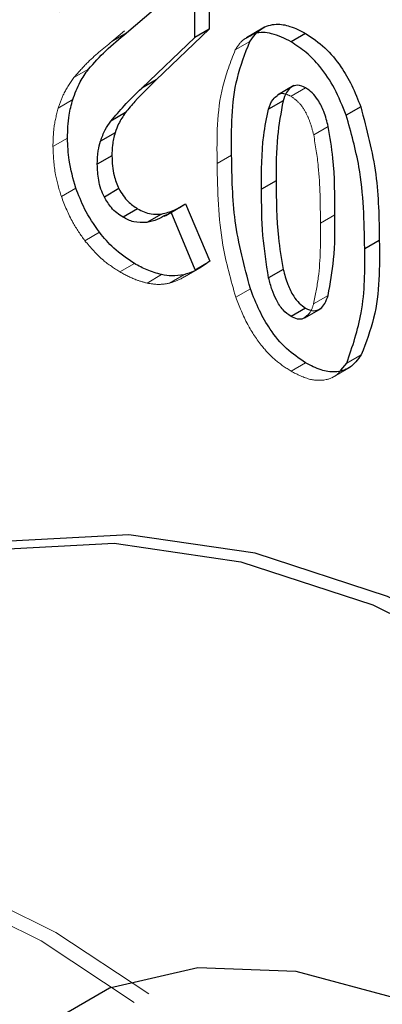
# Model space of a CAD drawing. Header units: inches. Extents: x 0.1 to 87.3, y 0.1 to 33.9.
# Tile 72 of 140: x 35.709 to 35.848, y 11.198 to 11.574. Entities that reach past the tile are written whole.
import ezdxf

# ---------------------------------------------------------------- set-up
doc = ezdxf.new("R2010")
doc.units = ezdxf.units.IN
doc.header["$MEASUREMENT"] = 0
doc.linetypes.add('HIDDEN', pattern=[0.075, 0.05, -0.025])

msp = doc.modelspace()

# ---------------------------------------------------------------- linework, layer by layer
at = {"color": 7, "linetype": 'Continuous', "lineweight": 25}
for p, q in [((35.775854, 11.566917), (35.775854, 11.584888)), ((35.775854, 11.566917), (35.775854, 11.584888)), ((35.781422, 11.588102), (35.781422, 11.570131)), ((35.781422, 11.588102), (35.781422, 11.570131)), ((35.749793, 11.568691), (35.760159, 11.577494)), ((35.749793, 11.568691), (35.760159, 11.577494)), ((35.781422, 11.570131), (35.761153, 11.550854)), ((35.781422, 11.570131), (35.761153, 11.550854)), ((35.781422, 11.570131), (35.775854, 11.566917)), ((35.781422, 11.570131), (35.775854, 11.566917)), ((35.755585, 11.54764), (35.775854, 11.566917)), ((35.755585, 11.54764), (35.775854, 11.566917)), ((35.818234, 11.56853), (35.812667, 11.565315)), ((35.818234, 11.56853), (35.812667, 11.565315)), ((35.761153, 11.550854), (35.755585, 11.54764)), ((35.761153, 11.550854), (35.755585, 11.54764)), ((35.813777, 11.548613), (35.807514, 11.544997)), ((35.813777, 11.548613), (35.807514, 11.544997)), ((35.809623, 11.542823), (35.804055, 11.539609)), ((35.809623, 11.542823), (35.804055, 11.539609)), ((35.839299, 11.540479), (35.833731, 11.537265)), ((35.839299, 11.540479), (35.833731, 11.537265)), ((35.749395, 11.538292), (35.743827, 11.535078)), ((35.749395, 11.538292), (35.743827, 11.535078)), ((35.745421, 11.530611), (35.739853, 11.527397)), ((35.745421, 11.530611), (35.739853, 11.527397)), ((35.744212, 11.521785), (35.738644, 11.518571)), ((35.744212, 11.521785), (35.738644, 11.518571)), ((35.806974, 11.512271), (35.801406, 11.509057)), ((35.806974, 11.512271), (35.801406, 11.509057)), ((35.746895, 11.509284), (35.741327, 11.50607)), ((35.746895, 11.509284), (35.741327, 11.50607)), ((35.764822, 11.499075), (35.771086, 11.502691)), ((35.764822, 11.499075), (35.771086, 11.502691)), ((35.772364, 11.503528), (35.781637, 11.481533)), ((35.772364, 11.503528), (35.781637, 11.481533)), ((35.754032, 11.501579), (35.748464, 11.498365)), ((35.754032, 11.501579), (35.748464, 11.498365)), ((35.76314, 11.49958), (35.757572, 11.496366)), ((35.76314, 11.49958), (35.757572, 11.496366)), ((35.776069, 11.478319), (35.76683, 11.500234)), ((35.776069, 11.478319), (35.76683, 11.500234)), ((35.846386, 11.489519), (35.840818, 11.486305)), ((35.846386, 11.489519), (35.840818, 11.486305)), ((35.809656, 11.478441), (35.804089, 11.475227)), ((35.809656, 11.478441), (35.804089, 11.475227)), ((35.818234, 11.463664), (35.812667, 11.46045)), ((35.818234, 11.463664), (35.812667, 11.46045)), ((35.817867, 11.45995), (35.824131, 11.463566)), ((35.817867, 11.45995), (35.824131, 11.463566)), ((35.831717, 11.440003), (35.833929, 11.442636)), ((35.831717, 11.440003), (35.833929, 11.442636))]:
    msp.add_line(p, q, dxfattribs=at)
at = {"color": 7, "linetype": 'HIDDEN', "lineweight": 18}
for p, q in [((35.749046, 11.56957), (35.744225, 11.565476)), ((35.749046, 11.56957), (35.744225, 11.565476)), ((35.802573, 11.570996), (35.795614, 11.566978)), ((35.802573, 11.570996), (35.795614, 11.566978)), ((35.749793, 11.568691), (35.744225, 11.565476)), ((35.749793, 11.568691), (35.744225, 11.565476)), ((35.796905, 11.565454), (35.791337, 11.562239)), ((35.796905, 11.565454), (35.791337, 11.562239)), ((35.735286, 11.554909), (35.729718, 11.551695)), ((35.735286, 11.554909), (35.729718, 11.551695)), ((35.818234, 11.547727), (35.812667, 11.544513)), ((35.818234, 11.547727), (35.812667, 11.544513)), ((35.729225, 11.543244), (35.723657, 11.54003)), ((35.729225, 11.543244), (35.723657, 11.54003)), ((35.826879, 11.532987), (35.821311, 11.529773)), ((35.826879, 11.532987), (35.821311, 11.529773)), ((35.727255, 11.528567), (35.721687, 11.525353)), ((35.727255, 11.528567), (35.721687, 11.525353)), ((35.789967, 11.522089), (35.784399, 11.518875)), ((35.789967, 11.522089), (35.784399, 11.518875)), ((35.730467, 11.509493), (35.724899, 11.506279)), ((35.730467, 11.509493), (35.724899, 11.506279)), ((35.772364, 11.503528), (35.766796, 11.500314)), ((35.772364, 11.503528), (35.766796, 11.500314)), ((35.764126, 11.498673), (35.764822, 11.499075)), ((35.764126, 11.498673), (35.764822, 11.499075)), ((35.766796, 11.500314), (35.764748, 11.499206)), ((35.766796, 11.500314), (35.764748, 11.499206)), ((35.76683, 11.500234), (35.766796, 11.500314)), ((35.76683, 11.500234), (35.766796, 11.500314)), ((35.829445, 11.499299), (35.823878, 11.496084)), ((35.829445, 11.499299), (35.823878, 11.496084)), ((35.739459, 11.492598), (35.733891, 11.489384)), ((35.739459, 11.492598), (35.733891, 11.489384)), ((35.752823, 11.480698), (35.747255, 11.477483)), ((35.752823, 11.480698), (35.747255, 11.477483)), ((35.781637, 11.481533), (35.776069, 11.478319)), ((35.781637, 11.481533), (35.776069, 11.478319)), ((35.763206, 11.476433), (35.757638, 11.473219)), ((35.763206, 11.476433), (35.757638, 11.473219)), ((35.771751, 11.476387), (35.766183, 11.473173)), ((35.771751, 11.476387), (35.766183, 11.473173)), ((35.771913, 11.475625), (35.777481, 11.478839)), ((35.771913, 11.475625), (35.777481, 11.478839)), ((35.797121, 11.471015), (35.791553, 11.467801)), ((35.797121, 11.471015), (35.791553, 11.467801)), ((35.826845, 11.468518), (35.821278, 11.465303)), ((35.826845, 11.468518), (35.821278, 11.465303)), ((35.839497, 11.44585), (35.833929, 11.442636)), ((35.839497, 11.44585), (35.833929, 11.442636)), ((35.818234, 11.442786), (35.812667, 11.439572)), ((35.818234, 11.442786), (35.812667, 11.439572)), ((35.828279, 11.437108), (35.835239, 11.441126)), ((35.828279, 11.437108), (35.835239, 11.441126))]:
    msp.add_line(p, q, dxfattribs=at)
at = {"color": 7, "linetype": 'HIDDEN', "lineweight": 18, "flags": 128}
for points in [[(35.797643, 11.641761), (35.771183, 11.607218), (35.738053, 11.582162), (35.699138, 11.567263), (35.655475, 11.562917), (35.608229, 11.56924), (35.558659, 11.586064), (35.508089, 11.61294), (35.457867, 11.649151), (35.409331, 11.693732)], [(35.797643, 11.641761), (35.771183, 11.607218), (35.738053, 11.582162), (35.699138, 11.567263), (35.655475, 11.562917), (35.608229, 11.56924), (35.558659, 11.586064), (35.508089, 11.61294), (35.457867, 11.649151), (35.409331, 11.693732)], [(35.671294, 11.250759), (35.722799, 11.22528), (35.774303, 11.191294), (35.824759, 11.149491), (35.87314, 11.100724), (35.918459, 11.045985), (35.959796, 10.986389), (35.996308, 10.923148), (36.027253, 10.85755), (36.051999, 10.79093), (36.070044, 10.724645), (36.08102, 10.660044), (36.084704, 10.598442), (36.08102, 10.541094), (36.070044, 10.489165), (36.051999, 10.443714), (36.027253, 10.405667), (35.996308, 10.375796), (35.959796, 10.354711), (35.918459, 10.342841), (35.87314, 10.340427), (35.824759, 10.347519), (35.774303, 10.363972), (35.722799, 10.389451), (35.671294, 10.423438), (35.620838, 10.46524), (35.572458, 10.514007), (35.527138, 10.568746), (35.485801, 10.628343), (35.449289, 10.691584), (35.418345, 10.757182), (35.393598, 10.823801), (35.375553, 10.890086), (35.364577, 10.954687), (35.360894, 11.016289), (35.364577, 11.073638), (35.375553, 11.125566), (35.393598, 11.171017), (35.418345, 11.209065), (35.449289, 11.238935), (35.485801, 11.26002), (35.527138, 11.27189), (35.572458, 11.274304), (35.620838, 11.267212), (35.671294, 11.250759)], [(35.671294, 11.250759), (35.722799, 11.22528), (35.774303, 11.191294), (35.824759, 11.149491), (35.87314, 11.100724), (35.918459, 11.045985), (35.959796, 10.986389), (35.996308, 10.923148), (36.027253, 10.85755), (36.051999, 10.79093), (36.070044, 10.724645), (36.08102, 10.660044), (36.084704, 10.598442), (36.08102, 10.541094), (36.070044, 10.489165), (36.051999, 10.443714), (36.027253, 10.405667), (35.996308, 10.375796), (35.959796, 10.354711), (35.918459, 10.342841), (35.87314, 10.340427), (35.824759, 10.347519), (35.774303, 10.363972), (35.722799, 10.389451), (35.671294, 10.423438), (35.620838, 10.46524), (35.572458, 10.514007), (35.527138, 10.568746), (35.485801, 10.628343), (35.449289, 10.691584), (35.418345, 10.757182), (35.393598, 10.823801), (35.375553, 10.890086), (35.364577, 10.954687), (35.360894, 11.016289), (35.364577, 11.073638), (35.375553, 11.125566), (35.393598, 11.171017), (35.418345, 11.209065), (35.449289, 11.238935), (35.485801, 11.26002), (35.527138, 11.27189), (35.572458, 11.274304), (35.620838, 11.267212), (35.671294, 11.250759)], [(35.665727, 11.247545), (35.717231, 11.222066), (35.768735, 11.188079), (35.819191, 11.146277), (35.867572, 11.09751), (35.912892, 11.042771), (35.954228, 10.983174), (35.990741, 10.919934), (36.021685, 10.854336), (36.046431, 10.787716), (36.064476, 10.721431), (36.075452, 10.65683), (36.079136, 10.595228), (36.075452, 10.537879), (36.064476, 10.485951), (36.046431, 10.4405), (36.021685, 10.402452), (35.990741, 10.372582), (35.954228, 10.351497), (35.912892, 10.339627), (35.867572, 10.337213), (35.819191, 10.344305), (35.768735, 10.360758), (35.717231, 10.386237), (35.665727, 10.420223), (35.615271, 10.462026), (35.56689, 10.510793), (35.52157, 10.565532), (35.480234, 10.625128), (35.443721, 10.688369), (35.412777, 10.753967), (35.388031, 10.820587), (35.369986, 10.886872), (35.35901, 10.951473), (35.355326, 11.013075), (35.35901, 11.070424), (35.369986, 11.122352), (35.388031, 11.167803), (35.412777, 11.205851), (35.443721, 11.235721), (35.480234, 11.256806), (35.52157, 11.268676), (35.56689, 11.27109), (35.615271, 11.263998), (35.665727, 11.247545)], [(35.665727, 11.247545), (35.717231, 11.222066), (35.768735, 11.188079), (35.819191, 11.146277), (35.867572, 11.09751), (35.912892, 11.042771), (35.954228, 10.983174), (35.990741, 10.919934), (36.021685, 10.854336), (36.046431, 10.787716), (36.064476, 10.721431), (36.075452, 10.65683), (36.079136, 10.595228), (36.075452, 10.537879), (36.064476, 10.485951), (36.046431, 10.4405), (36.021685, 10.402452), (35.990741, 10.372582), (35.954228, 10.351497), (35.912892, 10.339627), (35.867572, 10.337213), (35.819191, 10.344305), (35.768735, 10.360758), (35.717231, 10.386237), (35.665727, 10.420223), (35.615271, 10.462026), (35.56689, 10.510793), (35.52157, 10.565532), (35.480234, 10.625128), (35.443721, 10.688369), (35.412777, 10.753967), (35.388031, 10.820587), (35.369986, 10.886872), (35.35901, 10.951473), (35.355326, 11.013075), (35.35901, 11.070424), (35.369986, 11.122352), (35.388031, 11.167803), (35.412777, 11.205851), (35.443721, 11.235721), (35.480234, 11.256806), (35.52157, 11.268676), (35.56689, 11.27109), (35.615271, 11.263998), (35.665727, 11.247545)]]:
    msp.add_lwpolyline(points, dxfattribs=at)
at = {"color": 7, "linetype": 'Continuous', "lineweight": 25, "flags": 128}
for points in [[(36.096628, 11.14884), (36.051308, 11.203579), (36.002928, 11.252346), (35.952472, 11.294148), (35.900967, 11.328135), (35.849463, 11.353614), (35.799007, 11.370067), (35.750627, 11.377159), (35.705307, 11.374745), (35.66397, 11.362875), (35.627458, 11.34179), (35.596513, 11.311919), (35.571767, 11.273872), (35.553722, 11.228421), (35.542746, 11.176493)], [(36.096628, 11.14884), (36.051308, 11.203579), (36.002928, 11.252346), (35.952472, 11.294148), (35.900967, 11.328135), (35.849463, 11.353614), (35.799007, 11.370067), (35.750627, 11.377159), (35.705307, 11.374745), (35.66397, 11.362875), (35.627458, 11.34179), (35.596513, 11.311919), (35.571767, 11.273872), (35.553722, 11.228421), (35.542746, 11.176493)], [(35.642314, 11.35184), (35.658402, 11.359661), (35.699739, 11.371531), (35.745059, 11.373944), (35.793439, 11.366853), (35.843895, 11.3504), (35.8954, 11.324921), (35.946904, 11.290934), (35.99736, 11.249132), (36.04574, 11.200365), (36.09106, 11.145626), (36.132397, 11.086029), (36.168909, 11.022788), (36.199854, 10.95719), (36.2246, 10.890571), (36.242645, 10.824286), (36.253621, 10.759685), (36.257305, 10.698083), (36.253621, 10.640734), (36.242645, 10.588805), (36.2246, 10.543355), (36.199854, 10.505307), (36.168909, 10.475436), (36.154053, 10.465386)], [(35.642314, 11.35184), (35.658402, 11.359661), (35.699739, 11.371531), (35.745059, 11.373944), (35.793439, 11.366853), (35.843895, 11.3504), (35.8954, 11.324921), (35.946904, 11.290934), (35.99736, 11.249132), (36.04574, 11.200365), (36.09106, 11.145626), (36.132397, 11.086029), (36.168909, 11.022788), (36.199854, 10.95719), (36.2246, 10.890571), (36.242645, 10.824286), (36.253621, 10.759685), (36.257305, 10.698083), (36.253621, 10.640734), (36.242645, 10.588805), (36.2246, 10.543355), (36.199854, 10.505307), (36.168909, 10.475436), (36.154053, 10.465386)], [(35.71413, 11.187293), (35.743297, 11.204136), (35.777085, 11.211951), (35.814467, 11.2105), (35.854309, 11.199828)], [(35.71413, 11.187293), (35.743297, 11.204136), (35.777085, 11.211951), (35.814467, 11.2105), (35.854309, 11.199828)]]:
    msp.add_lwpolyline(points, dxfattribs=at)
at = {"color": 7, "linetype": 'Continuous', "lineweight": 25}
for points, knots in [([(35.796905, 11.565454), (35.798232, 11.567268), (35.800748, 11.570711), (35.806831, 11.572468), (35.812763, 11.571379), (35.816287, 11.569544), (35.818234, 11.56853)], [0, 0, 0, 0, 0.27015273, 0.51247778, 0.73059924, 1, 1, 1, 1]), ([(35.796905, 11.565454), (35.798232, 11.567268), (35.800748, 11.570711), (35.806831, 11.572468), (35.812763, 11.571379), (35.816287, 11.569544), (35.818234, 11.56853)], [0, 0, 0, 0, 0.27015273, 0.51247778, 0.73059924, 1, 1, 1, 1]), ([(35.735286, 11.554909), (35.737424, 11.557293), (35.741891, 11.562273), (35.747085, 11.566491), (35.749793, 11.568691)], [0, 0, 0, 0, 0.4786794, 1, 1, 1, 1]), ([(35.735286, 11.554909), (35.737424, 11.557293), (35.741891, 11.562273), (35.747085, 11.566491), (35.749793, 11.568691)], [0, 0, 0, 0, 0.4786794, 1, 1, 1, 1]), ([(35.812667, 11.565315), (35.810268, 11.566533), (35.806003, 11.568697), (35.799843, 11.569238), (35.797226, 11.567652), (35.796428, 11.567168)], [0, 0, 0, 0, 0.471762, 0.8389967, 1, 1, 1, 1]), ([(35.812667, 11.565315), (35.810268, 11.566533), (35.806003, 11.568697), (35.799843, 11.569238), (35.797226, 11.567652), (35.796428, 11.567168)], [0, 0, 0, 0, 0.471762, 0.8389967, 1, 1, 1, 1]), ([(35.818234, 11.56853), (35.820757, 11.566824), (35.825943, 11.56332), (35.831642, 11.55627), (35.836155, 11.548578), (35.838221, 11.543256), (35.839299, 11.540479)], [0, 0, 0, 0, 0.2540889, 0.5222015, 0.7507406, 1, 1, 1, 1]), ([(35.818234, 11.56853), (35.820757, 11.566824), (35.825943, 11.56332), (35.831642, 11.55627), (35.836155, 11.548578), (35.838221, 11.543256), (35.839299, 11.540479)], [0, 0, 0, 0, 0.2540889, 0.5222015, 0.7507406, 1, 1, 1, 1]), ([(35.789967, 11.522089), (35.789881, 11.532046), (35.789753, 11.546998), (35.795114, 11.560832), (35.796905, 11.565454)], [0, 0, 0, 0, 0.6659119, 1, 1, 1, 1]), ([(35.789967, 11.522089), (35.789881, 11.532046), (35.789753, 11.546998), (35.795114, 11.560832), (35.796905, 11.565454)], [0, 0, 0, 0, 0.6659119, 1, 1, 1, 1]), ([(35.833731, 11.537265), (35.83235, 11.540748), (35.829727, 11.547362), (35.824387, 11.555364), (35.818719, 11.561362), (35.814661, 11.564013), (35.812667, 11.565315)], [0, 0, 0, 0, 0.3133061, 0.5949664, 0.8009326, 1, 1, 1, 1]), ([(35.833731, 11.537265), (35.83235, 11.540748), (35.829727, 11.547362), (35.824387, 11.555364), (35.818719, 11.561362), (35.814661, 11.564013), (35.812667, 11.565315)], [0, 0, 0, 0, 0.3133061, 0.5949664, 0.8009326, 1, 1, 1, 1]), ([(35.729225, 11.543244), (35.730076, 11.545551), (35.731607, 11.5497), (35.734155, 11.553307), (35.735286, 11.554909)], [0, 0, 0, 0, 0.5560191, 1, 1, 1, 1]), ([(35.729225, 11.543244), (35.730076, 11.545551), (35.731607, 11.5497), (35.734155, 11.553307), (35.735286, 11.554909)], [0, 0, 0, 0, 0.5560191, 1, 1, 1, 1]), ([(35.761153, 11.550854), (35.758374, 11.548166), (35.754244, 11.544171), (35.75059, 11.539742), (35.749395, 11.538292)], [0, 0, 0, 0, 0.6728227, 1, 1, 1, 1]), ([(35.761153, 11.550854), (35.758374, 11.548166), (35.754244, 11.544171), (35.75059, 11.539742), (35.749395, 11.538292)], [0, 0, 0, 0, 0.6728227, 1, 1, 1, 1]), ([(35.743827, 11.535078), (35.745482, 11.537041), (35.749183, 11.541431), (35.753305, 11.545429), (35.755585, 11.54764)], [0, 0, 0, 0, 0.44708822, 1, 1, 1, 1]), ([(35.743827, 11.535078), (35.745482, 11.537041), (35.749183, 11.541431), (35.753305, 11.545429), (35.755585, 11.54764)], [0, 0, 0, 0, 0.44708822, 1, 1, 1, 1]), ([(35.818234, 11.547727), (35.81723, 11.548222), (35.815389, 11.549128), (35.812448, 11.548119), (35.810685, 11.545745), (35.810008, 11.543882), (35.809623, 11.542823)], [0, 0, 0, 0, 0.2728003, 0.4997833, 0.7155346, 1, 1, 1, 1]), ([(35.818234, 11.547727), (35.81723, 11.548222), (35.815389, 11.549128), (35.812448, 11.548119), (35.810685, 11.545745), (35.810008, 11.543882), (35.809623, 11.542823)], [0, 0, 0, 0, 0.2728003, 0.4997833, 0.7155346, 1, 1, 1, 1]), ([(35.826879, 11.532987), (35.826378, 11.534904), (35.825455, 11.538443), (35.82331, 11.542762), (35.820924, 11.545871), (35.819106, 11.547126), (35.818234, 11.547727)], [0, 0, 0, 0, 0.3381522, 0.6240146, 0.8199358, 1, 1, 1, 1]), ([(35.826879, 11.532987), (35.826378, 11.534904), (35.825455, 11.538443), (35.82331, 11.542762), (35.820924, 11.545871), (35.819106, 11.547126), (35.818234, 11.547727)], [0, 0, 0, 0, 0.3381522, 0.6240146, 0.8199358, 1, 1, 1, 1]), ([(35.727255, 11.528567), (35.72733, 11.531506), (35.727458, 11.536477), (35.728712, 11.541281), (35.729225, 11.543244)], [0, 0, 0, 0, 0.5912079, 1, 1, 1, 1]), ([(35.727255, 11.528567), (35.72733, 11.531506), (35.727458, 11.536477), (35.728712, 11.541281), (35.729225, 11.543244)], [0, 0, 0, 0, 0.5912079, 1, 1, 1, 1]), ([(35.804055, 11.539609), (35.804486, 11.540975), (35.805161, 11.543117), (35.80695, 11.544404), (35.807598, 11.54487)], [0, 0, 0, 0, 0.63817538, 1, 1, 1, 1]), ([(35.804055, 11.539609), (35.804486, 11.540975), (35.805161, 11.543117), (35.80695, 11.544404), (35.807598, 11.54487)], [0, 0, 0, 0, 0.63817538, 1, 1, 1, 1]), ([(35.801406, 11.509057), (35.80137, 11.515936), (35.801315, 11.526223), (35.803373, 11.536277), (35.804055, 11.539609)], [0, 0, 0, 0, 0.6686371, 1, 1, 1, 1]), ([(35.801406, 11.509057), (35.80137, 11.515936), (35.801315, 11.526223), (35.803373, 11.536277), (35.804055, 11.539609)], [0, 0, 0, 0, 0.6686371, 1, 1, 1, 1]), ([(35.809623, 11.542823), (35.808784, 11.538273), (35.806922, 11.52818), (35.806955, 11.517911), (35.806974, 11.512271)], [0, 0, 0, 0, 0.4508413, 1, 1, 1, 1]), ([(35.809623, 11.542823), (35.808784, 11.538273), (35.806922, 11.52818), (35.806955, 11.517911), (35.806974, 11.512271)], [0, 0, 0, 0, 0.4508413, 1, 1, 1, 1]), ([(35.839299, 11.540479), (35.84157, 11.531925), (35.846006, 11.515222), (35.846262, 11.497946), (35.846386, 11.489519)], [0, 0, 0, 0, 0.5121767, 1, 1, 1, 1]), ([(35.839299, 11.540479), (35.84157, 11.531925), (35.846006, 11.515222), (35.846262, 11.497946), (35.846386, 11.489519)], [0, 0, 0, 0, 0.5121767, 1, 1, 1, 1]), ([(35.749395, 11.538292), (35.748456, 11.536902), (35.746829, 11.534494), (35.745839, 11.531765), (35.745421, 11.530611)], [0, 0, 0, 0, 0.5771634, 1, 1, 1, 1]), ([(35.749395, 11.538292), (35.748456, 11.536902), (35.746829, 11.534494), (35.745839, 11.531765), (35.745421, 11.530611)], [0, 0, 0, 0, 0.5771634, 1, 1, 1, 1]), ([(35.840818, 11.486305), (35.840615, 11.496809), (35.840281, 11.514116), (35.835579, 11.530734), (35.833731, 11.537265)], [0, 0, 0, 0, 0.6069602, 1, 1, 1, 1]), ([(35.840818, 11.486305), (35.840615, 11.496809), (35.840281, 11.514116), (35.835579, 11.530734), (35.833731, 11.537265)], [0, 0, 0, 0, 0.6069602, 1, 1, 1, 1]), ([(35.739853, 11.527397), (35.740407, 11.528871), (35.74143, 11.531591), (35.743074, 11.533983), (35.743827, 11.535078)], [0, 0, 0, 0, 0.5421176, 1, 1, 1, 1]), ([(35.739853, 11.527397), (35.740407, 11.528871), (35.74143, 11.531591), (35.743074, 11.533983), (35.743827, 11.535078)], [0, 0, 0, 0, 0.5421176, 1, 1, 1, 1]), ([(35.829445, 11.499299), (35.829424, 11.506535), (35.829391, 11.51784), (35.827543, 11.528979), (35.826879, 11.532987)], [0, 0, 0, 0, 0.6401376, 1, 1, 1, 1]), ([(35.829445, 11.499299), (35.829424, 11.506535), (35.829391, 11.51784), (35.827543, 11.528979), (35.826879, 11.532987)], [0, 0, 0, 0, 0.6401376, 1, 1, 1, 1]), ([(35.730467, 11.509493), (35.729437, 11.513), (35.727604, 11.519238), (35.727361, 11.525726), (35.727255, 11.528567)], [0, 0, 0, 0, 0.5622131, 1, 1, 1, 1]), ([(35.730467, 11.509493), (35.729437, 11.513), (35.727604, 11.519238), (35.727361, 11.525726), (35.727255, 11.528567)], [0, 0, 0, 0, 0.5622131, 1, 1, 1, 1]), ([(35.745421, 11.530611), (35.745032, 11.529055), (35.744308, 11.526155), (35.744242, 11.523169), (35.744212, 11.521785)], [0, 0, 0, 0, 0.5367983, 1, 1, 1, 1]), ([(35.745421, 11.530611), (35.745032, 11.529055), (35.744308, 11.526155), (35.744242, 11.523169), (35.744212, 11.521785)], [0, 0, 0, 0, 0.5367983, 1, 1, 1, 1]), ([(35.738644, 11.518571), (35.738694, 11.520312), (35.738779, 11.523302), (35.739536, 11.526191), (35.739853, 11.527397)], [0, 0, 0, 0, 0.5823831, 1, 1, 1, 1]), ([(35.738644, 11.518571), (35.738694, 11.520312), (35.738779, 11.523302), (35.739536, 11.526191), (35.739853, 11.527397)], [0, 0, 0, 0, 0.5823831, 1, 1, 1, 1]), ([(35.744212, 11.521785), (35.744315, 11.519228), (35.74449, 11.51489), (35.746195, 11.510916), (35.746895, 11.509284)], [0, 0, 0, 0, 0.5894505, 1, 1, 1, 1]), ([(35.744212, 11.521785), (35.744315, 11.519228), (35.74449, 11.51489), (35.746195, 11.510916), (35.746895, 11.509284)], [0, 0, 0, 0, 0.5894505, 1, 1, 1, 1]), ([(35.797121, 11.471015), (35.794829, 11.479618), (35.79037, 11.496357), (35.790099, 11.513672), (35.789967, 11.522089)], [0, 0, 0, 0, 0.5139176, 1, 1, 1, 1]), ([(35.797121, 11.471015), (35.794829, 11.479618), (35.79037, 11.496357), (35.790099, 11.513672), (35.789967, 11.522089)], [0, 0, 0, 0, 0.5139176, 1, 1, 1, 1]), ([(35.741327, 11.50607), (35.740865, 11.507077), (35.739914, 11.509148), (35.738871, 11.513348), (35.738732, 11.516545), (35.738644, 11.518571)], [0, 0, 0, 0, 0.25734756, 0.52941614, 1, 1, 1, 1]), ([(35.741327, 11.50607), (35.740865, 11.507077), (35.739914, 11.509148), (35.738871, 11.513348), (35.738732, 11.516545), (35.738644, 11.518571)], [0, 0, 0, 0, 0.25734756, 0.52941614, 1, 1, 1, 1]), ([(35.739459, 11.492598), (35.737426, 11.495525), (35.733757, 11.500807), (35.731481, 11.506815), (35.730467, 11.509493)], [0, 0, 0, 0, 0.5542094, 1, 1, 1, 1]), ([(35.739459, 11.492598), (35.737426, 11.495525), (35.733757, 11.500807), (35.731481, 11.506815), (35.730467, 11.509493)], [0, 0, 0, 0, 0.5542094, 1, 1, 1, 1]), ([(35.806974, 11.512271), (35.806998, 11.505021), (35.807036, 11.493663), (35.80896, 11.482484), (35.809656, 11.478441)], [0, 0, 0, 0, 0.6383022, 1, 1, 1, 1]), ([(35.806974, 11.512271), (35.806998, 11.505021), (35.807036, 11.493663), (35.80896, 11.482484), (35.809656, 11.478441)], [0, 0, 0, 0, 0.6383022, 1, 1, 1, 1]), ([(35.748464, 11.498365), (35.747657, 11.498886), (35.746033, 11.499935), (35.743483, 11.502446), (35.742155, 11.504677), (35.741327, 11.50607)], [0, 0, 0, 0, 0.2706831, 0.5447386, 1, 1, 1, 1]), ([(35.748464, 11.498365), (35.747657, 11.498886), (35.746033, 11.499935), (35.743483, 11.502446), (35.742155, 11.504677), (35.741327, 11.50607)], [0, 0, 0, 0, 0.2706831, 0.5447386, 1, 1, 1, 1]), ([(35.746895, 11.509284), (35.747412, 11.508375), (35.748419, 11.506605), (35.750707, 11.503855), (35.75278, 11.502436), (35.754032, 11.501579)], [0, 0, 0, 0, 0.2948053, 0.5743246, 1, 1, 1, 1]), ([(35.746895, 11.509284), (35.747412, 11.508375), (35.748419, 11.506605), (35.750707, 11.503855), (35.75278, 11.502436), (35.754032, 11.501579)], [0, 0, 0, 0, 0.2948053, 0.5743246, 1, 1, 1, 1]), ([(35.804089, 11.475227), (35.803233, 11.480621), (35.801454, 11.491826), (35.801422, 11.503172), (35.801406, 11.509057)], [0, 0, 0, 0, 0.4813903, 1, 1, 1, 1]), ([(35.804089, 11.475227), (35.803233, 11.480621), (35.801454, 11.491826), (35.801422, 11.503172), (35.801406, 11.509057)], [0, 0, 0, 0, 0.4813903, 1, 1, 1, 1]), ([(35.76314, 11.49958), (35.764871, 11.500014), (35.76816, 11.500838), (35.771013, 11.502664), (35.772364, 11.503528)], [0, 0, 0, 0, 0.5265113, 1, 1, 1, 1]), ([(35.76314, 11.49958), (35.764871, 11.500014), (35.76816, 11.500838), (35.771013, 11.502664), (35.772364, 11.503528)], [0, 0, 0, 0, 0.5265113, 1, 1, 1, 1]), ([(35.757572, 11.496366), (35.75586, 11.496307), (35.752644, 11.496198), (35.749796, 11.497675), (35.748464, 11.498365)], [0, 0, 0, 0, 0.53251425, 1, 1, 1, 1]), ([(35.757572, 11.496366), (35.75586, 11.496307), (35.752644, 11.496198), (35.749796, 11.497675), (35.748464, 11.498365)], [0, 0, 0, 0, 0.53251425, 1, 1, 1, 1]), ([(35.754032, 11.501579), (35.755719, 11.500738), (35.758609, 11.499297), (35.761808, 11.499497), (35.76314, 11.49958)], [0, 0, 0, 0, 0.5838472, 1, 1, 1, 1]), ([(35.754032, 11.501579), (35.755719, 11.500738), (35.758609, 11.499297), (35.761808, 11.499497), (35.76314, 11.49958)], [0, 0, 0, 0, 0.5838472, 1, 1, 1, 1]), ([(35.764748, 11.499206), (35.763702, 11.498568), (35.761476, 11.49721), (35.758925, 11.496658), (35.757572, 11.496366)], [0, 0, 0, 0, 0.4698802, 1, 1, 1, 1]), ([(35.764748, 11.499206), (35.763702, 11.498568), (35.761476, 11.49721), (35.758925, 11.496658), (35.757572, 11.496366)], [0, 0, 0, 0, 0.4698802, 1, 1, 1, 1]), ([(35.826845, 11.468518), (35.827671, 11.473091), (35.829509, 11.483263), (35.829468, 11.493606), (35.829445, 11.499299)], [0, 0, 0, 0, 0.4495936, 1, 1, 1, 1]), ([(35.826845, 11.468518), (35.827671, 11.473091), (35.829509, 11.483263), (35.829468, 11.493606), (35.829445, 11.499299)], [0, 0, 0, 0, 0.4495936, 1, 1, 1, 1]), ([(35.752823, 11.480698), (35.750066, 11.482533), (35.745045, 11.485876), (35.741195, 11.490509), (35.739459, 11.492598)], [0, 0, 0, 0, 0.549056, 1, 1, 1, 1]), ([(35.752823, 11.480698), (35.750066, 11.482533), (35.745045, 11.485876), (35.741195, 11.490509), (35.739459, 11.492598)], [0, 0, 0, 0, 0.549056, 1, 1, 1, 1]), ([(35.846386, 11.489519), (35.846479, 11.479478), (35.846618, 11.464431), (35.841275, 11.450489), (35.839497, 11.44585)], [0, 0, 0, 0, 0.6672818, 1, 1, 1, 1]), ([(35.846386, 11.489519), (35.846479, 11.479478), (35.846618, 11.464431), (35.841275, 11.450489), (35.839497, 11.44585)], [0, 0, 0, 0, 0.6672818, 1, 1, 1, 1]), ([(35.833929, 11.442636), (35.836116, 11.449006), (35.840963, 11.46313), (35.84087, 11.478091), (35.840818, 11.486305)], [0, 0, 0, 0, 0.450975, 1, 1, 1, 1]), ([(35.833929, 11.442636), (35.836116, 11.449006), (35.840963, 11.46313), (35.84087, 11.478091), (35.840818, 11.486305)], [0, 0, 0, 0, 0.450975, 1, 1, 1, 1]), ([(35.763206, 11.476433), (35.761328, 11.476968), (35.757706, 11.478), (35.75441, 11.479821), (35.752823, 11.480698)], [0, 0, 0, 0, 0.5183655, 1, 1, 1, 1]), ([(35.763206, 11.476433), (35.761328, 11.476968), (35.757706, 11.478), (35.75441, 11.479821), (35.752823, 11.480698)], [0, 0, 0, 0, 0.5183655, 1, 1, 1, 1]), ([(35.781637, 11.481533), (35.779687, 11.48017), (35.776606, 11.478015), (35.773055, 11.476825), (35.771751, 11.476387)], [0, 0, 0, 0, 0.6328786, 1, 1, 1, 1]), ([(35.781637, 11.481533), (35.779687, 11.48017), (35.776606, 11.478015), (35.773055, 11.476825), (35.771751, 11.476387)], [0, 0, 0, 0, 0.6328786, 1, 1, 1, 1]), ([(35.771751, 11.476387), (35.770212, 11.476148), (35.767357, 11.475704), (35.764515, 11.476203), (35.763206, 11.476433)], [0, 0, 0, 0, 0.53917719, 1, 1, 1, 1]), ([(35.771751, 11.476387), (35.770212, 11.476148), (35.767357, 11.475704), (35.764515, 11.476203), (35.763206, 11.476433)], [0, 0, 0, 0, 0.53917719, 1, 1, 1, 1]), ([(35.809656, 11.478441), (35.810173, 11.476503), (35.811123, 11.472943), (35.813258, 11.468603), (35.815599, 11.465496), (35.817385, 11.464254), (35.818234, 11.463664)], [0, 0, 0, 0, 0.3425422, 0.62954438, 0.82381567, 1, 1, 1, 1]), ([(35.809656, 11.478441), (35.810173, 11.476503), (35.811123, 11.472943), (35.813258, 11.468603), (35.815599, 11.465496), (35.817385, 11.464254), (35.818234, 11.463664)], [0, 0, 0, 0, 0.3425422, 0.62954438, 0.82381567, 1, 1, 1, 1]), ([(35.812667, 11.46045), (35.811591, 11.461238), (35.80928, 11.462933), (35.807023, 11.466618), (35.805251, 11.47077), (35.804494, 11.473674), (35.804089, 11.475227)], [0, 0, 0, 0, 0.2266386, 0.4868997, 0.7257183, 1, 1, 1, 1]), ([(35.812667, 11.46045), (35.811591, 11.461238), (35.80928, 11.462933), (35.807023, 11.466618), (35.805251, 11.47077), (35.804494, 11.473674), (35.804089, 11.475227)], [0, 0, 0, 0, 0.2266386, 0.4868997, 0.7257183, 1, 1, 1, 1]), ([(35.818234, 11.442786), (35.815709, 11.444496), (35.810512, 11.448014), (35.804807, 11.455105), (35.800281, 11.462852), (35.798205, 11.468215), (35.797121, 11.471015)], [0, 0, 0, 0, 0.25316249, 0.5210656, 0.74995738, 1, 1, 1, 1]), ([(35.818234, 11.442786), (35.815709, 11.444496), (35.810512, 11.448014), (35.804807, 11.455105), (35.800281, 11.462852), (35.798205, 11.468215), (35.797121, 11.471015)], [0, 0, 0, 0, 0.25316249, 0.5210656, 0.74995738, 1, 1, 1, 1]), ([(35.818234, 11.463664), (35.819246, 11.463164), (35.821093, 11.462252), (35.824047, 11.463238), (35.825808, 11.465606), (35.82647, 11.467462), (35.826845, 11.468518)], [0, 0, 0, 0, 0.2750892, 0.5024913, 0.7172054, 1, 1, 1, 1]), ([(35.818234, 11.463664), (35.819246, 11.463164), (35.821093, 11.462252), (35.824047, 11.463238), (35.825808, 11.465606), (35.82647, 11.467462), (35.826845, 11.468518)], [0, 0, 0, 0, 0.2750892, 0.5024913, 0.7172054, 1, 1, 1, 1]), ([(35.81778, 11.460082), (35.817626, 11.459936), (35.816941, 11.459288), (35.814878, 11.45938), (35.813453, 11.460069), (35.812667, 11.46045)], [0, 0, 0, 0, 0.115059, 0.5117298, 1, 1, 1, 1]), ([(35.81778, 11.460082), (35.817626, 11.459936), (35.816941, 11.459288), (35.814878, 11.45938), (35.813453, 11.460069), (35.812667, 11.46045)], [0, 0, 0, 0, 0.115059, 0.5117298, 1, 1, 1, 1]), ([(35.839497, 11.44585), (35.838175, 11.44404), (35.835668, 11.440606), (35.829601, 11.438857), (35.823689, 11.439945), (35.820176, 11.441775), (35.818234, 11.442786)], [0, 0, 0, 0, 0.2701996, 0.5125186, 0.7306542, 1, 1, 1, 1]), ([(35.839497, 11.44585), (35.838175, 11.44404), (35.835668, 11.440606), (35.829601, 11.438857), (35.823689, 11.439945), (35.820176, 11.441775), (35.818234, 11.442786)], [0, 0, 0, 0, 0.2701996, 0.5125186, 0.7306542, 1, 1, 1, 1])]:
    msp.add_open_spline(points, degree=3, knots=knots, dxfattribs=at)
at = {"color": 7, "linetype": 'HIDDEN', "lineweight": 18}
for points, knots in [([(35.796428, 11.567168), (35.795848, 11.566902), (35.793644, 11.565891), (35.792316, 11.563788), (35.791337, 11.562239)], [0, 0, 0, 0, 0.2633716, 1, 1, 1, 1]), ([(35.796428, 11.567168), (35.795848, 11.566902), (35.793644, 11.565891), (35.792316, 11.563788), (35.791337, 11.562239)], [0, 0, 0, 0, 0.2633716, 1, 1, 1, 1]), ([(35.744225, 11.565476), (35.740893, 11.562769), (35.735695, 11.558545), (35.731297, 11.553505), (35.729718, 11.551695)], [0, 0, 0, 0, 0.640904, 1, 1, 1, 1]), ([(35.744225, 11.565476), (35.740893, 11.562769), (35.735695, 11.558545), (35.731297, 11.553505), (35.729718, 11.551695)], [0, 0, 0, 0, 0.640904, 1, 1, 1, 1]), ([(35.784399, 11.518875), (35.784314, 11.528832), (35.784186, 11.543784), (35.789546, 11.557618), (35.791337, 11.562239)], [0, 0, 0, 0, 0.665913, 1, 1, 1, 1]), ([(35.784399, 11.518875), (35.784314, 11.528832), (35.784186, 11.543784), (35.789546, 11.557618), (35.791337, 11.562239)], [0, 0, 0, 0, 0.665913, 1, 1, 1, 1]), ([(35.729718, 11.551695), (35.728302, 11.549646), (35.725788, 11.546007), (35.724305, 11.541847), (35.723657, 11.54003)], [0, 0, 0, 0, 0.5631224, 1, 1, 1, 1]), ([(35.729718, 11.551695), (35.728302, 11.549646), (35.725788, 11.546007), (35.724305, 11.541847), (35.723657, 11.54003)], [0, 0, 0, 0, 0.5631224, 1, 1, 1, 1]), ([(35.807598, 11.54487), (35.807747, 11.545011), (35.808424, 11.545653), (35.810469, 11.545574), (35.811886, 11.54489), (35.812667, 11.544513)], [0, 0, 0, 0, 0.1127587, 0.5112397, 1, 1, 1, 1]), ([(35.807598, 11.54487), (35.807747, 11.545011), (35.808424, 11.545653), (35.810469, 11.545574), (35.811886, 11.54489), (35.812667, 11.544513)], [0, 0, 0, 0, 0.1127587, 0.5112397, 1, 1, 1, 1]), ([(35.812667, 11.544513), (35.813769, 11.543713), (35.816116, 11.542009), (35.818417, 11.538321), (35.820186, 11.534189), (35.82092, 11.531308), (35.821311, 11.529773)], [0, 0, 0, 0, 0.2312, 0.4923675, 0.729423, 1, 1, 1, 1]), ([(35.812667, 11.544513), (35.813769, 11.543713), (35.816116, 11.542009), (35.818417, 11.538321), (35.820186, 11.534189), (35.82092, 11.531308), (35.821311, 11.529773)], [0, 0, 0, 0, 0.2312, 0.4923675, 0.729423, 1, 1, 1, 1]), ([(35.723657, 11.54003), (35.723026, 11.537483), (35.721832, 11.53266), (35.721733, 11.527695), (35.721687, 11.525353)], [0, 0, 0, 0, 0.52818677, 1, 1, 1, 1]), ([(35.723657, 11.54003), (35.723026, 11.537483), (35.721832, 11.53266), (35.721733, 11.527695), (35.721687, 11.525353)], [0, 0, 0, 0, 0.52818677, 1, 1, 1, 1]), ([(35.823878, 11.496084), (35.823856, 11.503321), (35.823823, 11.514626), (35.821976, 11.525764), (35.821311, 11.529773)], [0, 0, 0, 0, 0.64013902, 1, 1, 1, 1]), ([(35.823878, 11.496084), (35.823856, 11.503321), (35.823823, 11.514626), (35.821976, 11.525764), (35.821311, 11.529773)], [0, 0, 0, 0, 0.64013902, 1, 1, 1, 1]), ([(35.721687, 11.525353), (35.72186, 11.521736), (35.722171, 11.515243), (35.724062, 11.509031), (35.724899, 11.506279)], [0, 0, 0, 0, 0.5569938, 1, 1, 1, 1]), ([(35.721687, 11.525353), (35.72186, 11.521736), (35.722171, 11.515243), (35.724062, 11.509031), (35.724899, 11.506279)], [0, 0, 0, 0, 0.5569938, 1, 1, 1, 1]), ([(35.784399, 11.518875), (35.784614, 11.508376), (35.784968, 11.49103), (35.789689, 11.474376), (35.791553, 11.467801)], [0, 0, 0, 0, 0.605237, 1, 1, 1, 1]), ([(35.784399, 11.518875), (35.784614, 11.508376), (35.784968, 11.49103), (35.789689, 11.474376), (35.791553, 11.467801)], [0, 0, 0, 0, 0.605237, 1, 1, 1, 1]), ([(35.724899, 11.506279), (35.726218, 11.502892), (35.728552, 11.496898), (35.732273, 11.491661), (35.733891, 11.489384)], [0, 0, 0, 0, 0.5650344, 1, 1, 1, 1]), ([(35.724899, 11.506279), (35.726218, 11.502892), (35.728552, 11.496898), (35.732273, 11.491661), (35.733891, 11.489384)], [0, 0, 0, 0, 0.5650344, 1, 1, 1, 1]), ([(35.823878, 11.496084), (35.823921, 11.489143), (35.823985, 11.478782), (35.82195, 11.468648), (35.821278, 11.465303)], [0, 0, 0, 0, 0.6699444, 1, 1, 1, 1]), ([(35.823878, 11.496084), (35.823921, 11.489143), (35.823985, 11.478782), (35.82195, 11.468648), (35.821278, 11.465303)], [0, 0, 0, 0, 0.6699444, 1, 1, 1, 1]), ([(35.733891, 11.489384), (35.736116, 11.486763), (35.740022, 11.482162), (35.745079, 11.478891), (35.747255, 11.477483)], [0, 0, 0, 0, 0.56967296, 1, 1, 1, 1]), ([(35.733891, 11.489384), (35.736116, 11.486763), (35.740022, 11.482162), (35.745079, 11.478891), (35.747255, 11.477483)], [0, 0, 0, 0, 0.56967296, 1, 1, 1, 1]), ([(35.747255, 11.477483), (35.749244, 11.476396), (35.752553, 11.474587), (35.756188, 11.473609), (35.757638, 11.473219)], [0, 0, 0, 0, 0.6009902, 1, 1, 1, 1]), ([(35.747255, 11.477483), (35.749244, 11.476396), (35.752553, 11.474587), (35.756188, 11.473609), (35.757638, 11.473219)], [0, 0, 0, 0, 0.6009902, 1, 1, 1, 1]), ([(35.766183, 11.473173), (35.767926, 11.473735), (35.769924, 11.474379), (35.771668, 11.475516), (35.771891, 11.475662)], [0, 0, 0, 0, 0.87199, 1, 1, 1, 1]), ([(35.766183, 11.473173), (35.767926, 11.473735), (35.769924, 11.474379), (35.771668, 11.475516), (35.771891, 11.475662)], [0, 0, 0, 0, 0.87199, 1, 1, 1, 1]), ([(35.757638, 11.473219), (35.759292, 11.472946), (35.762146, 11.472476), (35.764988, 11.472967), (35.766183, 11.473173)], [0, 0, 0, 0, 0.5793679, 1, 1, 1, 1]), ([(35.757638, 11.473219), (35.759292, 11.472946), (35.762146, 11.472476), (35.764988, 11.472967), (35.766183, 11.473173)], [0, 0, 0, 0, 0.5793679, 1, 1, 1, 1]), ([(35.791553, 11.467801), (35.792941, 11.464289), (35.795575, 11.457627), (35.80093, 11.449567), (35.806606, 11.443536), (35.810671, 11.440877), (35.812667, 11.439572)], [0, 0, 0, 0, 0.3142308, 0.5961035, 0.8017127, 1, 1, 1, 1]), ([(35.791553, 11.467801), (35.792941, 11.464289), (35.795575, 11.457627), (35.80093, 11.449567), (35.806606, 11.443536), (35.810671, 11.440877), (35.812667, 11.439572)], [0, 0, 0, 0, 0.3142308, 0.5961035, 0.8017127, 1, 1, 1, 1]), ([(35.821278, 11.465303), (35.820858, 11.463941), (35.820202, 11.46181), (35.818422, 11.46054), (35.81778, 11.460082)], [0, 0, 0, 0, 0.6395555, 1, 1, 1, 1]), ([(35.821278, 11.465303), (35.820858, 11.463941), (35.820202, 11.46181), (35.818422, 11.46054), (35.81778, 11.460082)], [0, 0, 0, 0, 0.6395555, 1, 1, 1, 1]), ([(35.812667, 11.439572), (35.815083, 11.438319), (35.819381, 11.43609), (35.825933, 11.435892), (35.830022, 11.437783), (35.831342, 11.439512), (35.831717, 11.440003)], [0, 0, 0, 0, 0.3872805, 0.6888215, 0.9115651, 1, 1, 1, 1]), ([(35.812667, 11.439572), (35.815083, 11.438319), (35.819381, 11.43609), (35.825933, 11.435892), (35.830022, 11.437783), (35.831342, 11.439512), (35.831717, 11.440003)], [0, 0, 0, 0, 0.3872805, 0.6888215, 0.9115651, 1, 1, 1, 1])]:
    msp.add_open_spline(points, degree=3, knots=knots, dxfattribs=at)

doc.saveas('drawing.dxf')
